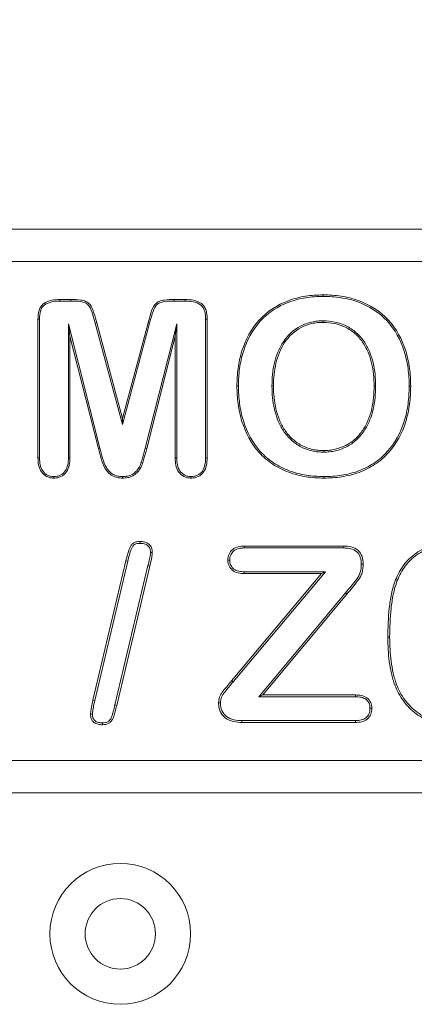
# Model space of a CAD drawing. Header units: millimetres. Extents: x 7 to 342, y 7 to 263.
# Tile 21 of 32: x 161.51 to 167.12, y 127.12 to 141.09. Entities that reach past the tile are written whole.
import ezdxf

# ---------------------------------------------------------------- set-up
doc = ezdxf.new("R2010")
doc.units = ezdxf.units.MM
doc.header["$LTSCALE"] = 1.25
for name, color, linetype, lineweight in [('Symbol (ANSI)', 7, 'Continuous', 9), ('Visible (ANSI)', 7, 'Continuous', 9), ('Visible Narrow (ANSI)', 7, 'Continuous', 9)]:
    doc.layers.add(name, color=color, linetype=linetype, lineweight=lineweight)
doc.styles.add('Note Text (ANSI)', font='arial.ttf')
doc.dimstyles.new('Default - mm (ANSI)$7', dxfattribs={"dimscale": 1.25, "dimtxt": 2, "dimasz": 2.5, "dimexe": 3.175, "dimexo": 1, "dimgap": 0.8, "dimtad": 0, "dimtih": 1, "dimtoh": 1, "dimrnd": 1e-08, "dimzin": 4, "dimdsep": 46, "dimtxsty": 'Note Text (ANSI)', "dimblk": 'Filled-1', "dimcen": 0.09, "dimdle": 10, "dimclrd": 256, "dimclre": 256, "dimclrt": 256, "dimadec": 1, "dimazin": 0, "dimtfac": 1.524, "dimtofl": 0, "dimtmove": 0, "dimatfit": 3, "dimfxl": 0, "dimtolj": 1, "dimtzin": 0, "dimlwd": -1, "dimlwe": -1, "dimarcsym": 0})

# ---------------------------------------------------------------- blocks, each defined once
blk = doc.blocks.new('Filled-1')
at = {"color": 0}
for p, q in [((0, 0), (-1, 0.15)), ((-1, 0.15), (-1, -0.15)), ((-1, 0), (0, 0)), ((-1, -0.15), (0, 0))]:
    blk.add_line(p, q, dxfattribs=at)
at = {"color": 0, "flags": 128}
blk.add_lwpolyline([(-1, -0.15), (0, 0), (-1, 0.15), (-1, -0.15)], dxfattribs=at)
at = {"color": 0}
blk.add_solid([(-1, -0.15), (0, 0), (-1, 0.15), (-1, -0.15)], dxfattribs=at)

msp = doc.modelspace()

# ---------------------------------------------------------------- linework, layer by layer
at = {"layer": 'Visible (ANSI)'}
for p, q in [((172.936, 138.1215), (152.936, 138.1215)), ((162.0788, 137.124), (162.2347, 137.124)), ((162.0791, 137.1021), (162.0788, 137.124)), ((162.0791, 137.1021), (162.2345, 137.1021)), ((163.6997, 137.124), (163.8561, 137.124)), ((163.6999, 137.1021), (163.8558, 137.1021)), ((163.8558, 137.1021), (163.8561, 137.124)), ((165.8199, 137.1671), (165.8198, 137.189)), ((161.766, 134.8744), (161.766, 136.8467)), ((161.7878, 136.8464), (161.766, 136.8467)), ((161.7878, 134.8747), (161.7878, 136.8464)), ((164.1491, 136.8464), (164.171, 136.8467)), ((164.1491, 136.8464), (164.1491, 134.8747)), ((164.171, 136.8467), (164.171, 134.8744)), ((165.8199, 136.8209), (165.8198, 136.799)), ((162.1991, 136.7791), (162.221, 136.604)), ((162.1991, 136.7791), (162.1991, 134.8762)), ((162.6468, 135.0145), (162.1991, 136.7791)), ((162.5807, 136.7868), (162.9686, 135.3496)), ((162.6018, 136.7924), (162.9685, 135.434)), ((162.9685, 135.434), (163.3305, 136.7924)), ((162.9686, 135.3496), (163.3517, 136.7868)), ((163.7378, 136.7791), (163.29, 135.0143)), ((163.7378, 136.7791), (163.716, 136.604)), ((163.7378, 134.8762), (163.7378, 136.7791)), ((162.6257, 135.009), (162.221, 136.604)), ((162.221, 136.604), (162.221, 134.8759)), ((163.716, 136.604), (163.3112, 135.009)), ((163.716, 134.8759), (163.716, 136.604)), ((164.6153, 135.8961), (164.5935, 135.8961)), ((165.0916, 135.8961), (165.1135, 135.8961)), ((166.5653, 135.8962), (166.5435, 135.8961)), ((167.0416, 135.8927), (167.0635, 135.8925)), ((162.9686, 135.3496), (162.9685, 135.434)), ((162.6468, 135.0145), (162.6257, 135.009)), ((165.827, 134.9571), (165.8269, 134.979)), ((161.7878, 134.8747), (161.766, 134.8744)), ((162.1991, 134.8762), (162.221, 134.8759)), ((163.7378, 134.8762), (163.716, 134.8759)), ((164.1491, 134.8747), (164.171, 134.8744)), ((161.9925, 134.6109), (161.9925, 134.589)), ((162.9685, 134.6109), (162.9685, 134.589)), ((163.941, 134.6109), (163.9409, 134.589)), ((165.8301, 134.6109), (165.83, 134.589)), ((163.2178, 133.6627), (163.2178, 133.689)), ((164.6981, 133.624), (166.1123, 133.624)), ((164.6985, 133.5977), (164.6981, 133.624)), ((164.6985, 133.5977), (166.1119, 133.5977)), ((166.1119, 133.5977), (166.1123, 133.624)), ((163.3647, 133.5348), (163.391, 133.5346)), ((162.547, 131.4373), (163.0162, 133.4148)), ((162.5726, 131.4317), (163.0417, 133.4086)), ((163.3299, 133.3468), (162.8597, 131.3695)), ((163.3554, 133.3406), (162.8852, 131.3632)), ((164.4918, 133.4245), (164.4655, 133.4244)), ((166.3608, 133.3696), (166.3871, 133.3696)), ((164.5183, 131.7126), (165.7955, 133.234)), ((164.5384, 131.6957), (165.8518, 133.2602)), ((164.6984, 133.2602), (164.6981, 133.234)), ((165.7955, 133.234), (164.6981, 133.234)), ((165.8518, 133.2602), (164.6984, 133.2602)), ((165.8518, 133.2602), (165.7955, 133.234)), ((166.8721, 133.1335), (166.8476, 133.1431)), ((166.1365, 132.9585), (164.9065, 131.4852)), ((166.1565, 132.9415), (164.9626, 131.5115)), ((166.862, 131.6605), (166.8375, 131.6511)), ((164.9065, 131.4852), (164.9626, 131.5115)), ((164.9065, 131.4852), (166.278, 131.4852)), ((164.9626, 131.5115), (166.2784, 131.5115)), ((166.278, 131.4852), (166.2784, 131.5115)), ((162.5726, 131.4317), (162.547, 131.4373)), ((164.3597, 131.3981), (164.3335, 131.3982)), ((162.5397, 131.2398), (162.5135, 131.2398)), ((166.4847, 131.3226), (166.511, 131.3226)), ((162.6852, 131.1153), (162.6851, 131.089)), ((164.6644, 131.1477), (164.6641, 131.1215)), ((166.2784, 131.1215), (164.6641, 131.1215)), ((166.2779, 131.1477), (164.6644, 131.1477)), ((166.2779, 131.1477), (166.2784, 131.1215)), ((152.936, 130.1215), (172.936, 130.1215))]:
    msp.add_line(p, q, dxfattribs=at)
for radius in [1, 0.5]:
    msp.add_circle((162.936, 128.1215), radius, dxfattribs=at)
for points, knots in [([(161.766, 136.8467), (161.7671, 136.8869), (161.769, 136.9279), (161.7872, 136.9857), (161.7953, 137.0044), (161.8167, 137.0386), (161.831, 137.0534), (161.8803, 137.0886), (161.9191, 137.1028), (161.9979, 137.1209), (162.0385, 137.1229), (162.0788, 137.124)], [0, 0, 0, 0, 0.25, 0.25, 0.375, 0.375, 0.5, 0.5, 0.75, 0.75, 1, 1, 1, 1]), ([(161.7878, 136.8464), (161.789, 136.8867), (161.7909, 136.9246), (161.8076, 136.9775), (161.8152, 136.9949), (161.8339, 137.0249), (161.8455, 137.0369), (161.8894, 137.0682), (161.9261, 137.082), (162.0006, 137.0991), (162.0388, 137.101), (162.0791, 137.1021)], [0.00064013, 0.00064013, 0.00064013, 0.00064013, 0.25, 0.25, 0.375, 0.375, 0.5, 0.5, 0.75, 0.75, 0.99938815, 0.99938815, 0.99938815, 0.99938815]), ([(162.2345, 137.1021), (162.2817, 137.1015), (162.3279, 137.1009), (162.3944, 137.0896), (162.4162, 137.0846), (162.454, 137.0678), (162.4714, 137.0557), (162.4986, 137.0254), (162.509, 137.0067), (162.5265, 136.9657), (162.5341, 136.9436), (162.556, 136.8771), (162.5687, 136.8324), (162.5807, 136.7868), (162.5807, 136.7868), (162.5807, 136.7868)], [0.00023886, 0.00023886, 0.00023886, 0.00023886, 0.25, 0.25, 0.375, 0.375, 0.5, 0.5, 0.625, 0.625, 0.75, 0.75, 1, 1, 1.00012608, 1.00012608, 1.00012608, 1.00012608]), ([(162.2347, 137.124), (162.2818, 137.1234), (162.3293, 137.1229), (162.3992, 137.111), (162.4225, 137.1058), (162.4656, 137.0865), (162.4855, 137.0727), (162.5171, 137.0376), (162.5285, 137.0165), (162.5472, 136.9731), (162.5548, 136.9507), (162.5769, 136.8835), (162.5898, 136.8381), (162.6018, 136.7924)], [0, 0, 0, 0, 0.25, 0.25, 0.375, 0.375, 0.5, 0.5, 0.625, 0.625, 0.75, 0.75, 1, 1, 1, 1]), ([(163.3305, 136.7924), (163.3426, 136.8382), (163.3555, 136.8838), (163.3853, 136.9737), (163.4003, 137.0204), (163.4479, 137.0732), (163.4679, 137.087), (163.5113, 137.106), (163.5347, 137.1111), (163.6048, 137.1228), (163.6525, 137.1234), (163.6997, 137.124)], [0, 0, 0, 0, 0.25, 0.25, 0.5, 0.5, 0.625, 0.625, 0.75, 0.75, 1, 1, 1, 1]), ([(163.3517, 136.7868), (163.3631, 136.8303), (163.3753, 136.8736), (163.3893, 136.9164), (163.3899, 136.9182), (163.3905, 136.92), (163.3911, 136.9218), (163.4047, 136.9629), (163.4179, 137.0055), (163.4458, 137.0381), (163.4466, 137.0391), (163.4475, 137.04), (163.4483, 137.041), (163.462, 137.0562), (163.4795, 137.0682), (163.4984, 137.0765), (163.499, 137.0768), (163.4996, 137.077), (163.5003, 137.0773), (163.5199, 137.0856), (163.5409, 137.0899), (163.5617, 137.0934), (163.607, 137.101), (163.6536, 137.1015), (163.6999, 137.1021)], [0, 0, 0, 0, 0.25, 0.25, 0.25, 0.2605803, 0.2605803, 0.2605803, 0.5, 0.5, 0.5, 0.5069844, 0.5069844, 0.5069844, 0.6213066, 0.6213066, 0.6213066, 0.625, 0.625, 0.625, 0.743022, 0.743022, 0.743022, 1, 1, 1, 1]), ([(163.8558, 137.1021), (163.8962, 137.101), (163.9347, 137.0991), (164.0094, 137.0822), (164.0463, 137.0685), (164.0828, 137.0423), (164.0898, 137.0364), (164.102, 137.0241), (164.1069, 137.0179), (164.1163, 137.0028), (164.121, 136.9939), (164.1289, 136.9775), (164.1318, 136.9696), (164.137, 136.9516), (164.1395, 136.9419), (164.1436, 136.9233), (164.1451, 136.9145), (164.148, 136.8865), (164.1485, 136.8664), (164.1491, 136.8464)], [0.00061186, 0.00061186, 0.00061186, 0.00061186, 0.25, 0.25, 0.5, 0.5, 0.5625, 0.5625, 0.625, 0.625, 0.6875, 0.6875, 0.75, 0.75, 0.8125, 0.8125, 0.875, 0.875, 0.99931007, 0.99931007, 0.99931007, 0.99931007]), ([(163.8561, 137.124), (163.8965, 137.1229), (163.9373, 137.121), (164.0163, 137.103), (164.0554, 137.0889), (164.0965, 137.0594), (164.1043, 137.0529), (164.1186, 137.0384), (164.1248, 137.0304), (164.1355, 137.0132), (164.1403, 137.0043), (164.1491, 136.986), (164.1526, 136.9765), (164.1582, 136.957), (164.1607, 136.9472), (164.1651, 136.9274), (164.1667, 136.9174), (164.1699, 136.8872), (164.1704, 136.8669), (164.171, 136.8467)], [0, 0, 0, 0, 0.25, 0.25, 0.5, 0.5, 0.5625, 0.5625, 0.625, 0.625, 0.6875, 0.6875, 0.75, 0.75, 0.8125, 0.8125, 0.875, 0.875, 1, 1, 1, 1]), ([(164.5935, 135.8961), (164.5951, 135.9801), (164.5984, 136.0642), (164.6222, 136.2306), (164.64, 136.313), (164.7162, 136.5532), (164.7969, 136.7051), (165.0227, 136.9542), (165.1678, 137.0479), (165.4039, 137.1362), (165.4857, 137.1571), (165.6517, 137.1836), (165.7359, 137.1872), (165.8198, 137.189)], [0, 0, 0, 0, 0.125, 0.125, 0.25, 0.25, 0.5, 0.5, 0.75, 0.75, 0.875, 0.875, 1, 1, 1, 1]), ([(164.6153, 135.8961), (164.6169, 135.9801), (164.6203, 136.0623), (164.6437, 136.2264), (164.6612, 136.3076), (164.7363, 136.5441), (164.8155, 136.6932), (165.0364, 136.9367), (165.1782, 137.0285), (165.4102, 137.1152), (165.4905, 137.1357), (165.6537, 137.1618), (165.736, 137.1653), (165.8199, 137.1671)], [0.00021753, 0.00021753, 0.00021753, 0.00021753, 0.125, 0.125, 0.25, 0.25, 0.5, 0.5, 0.75, 0.75, 0.875, 0.875, 0.99980659, 0.99980659, 0.99980659, 0.99980659]), ([(165.8198, 137.189), (165.8623, 137.1884), (165.9047, 137.1876), (165.9894, 137.1814), (166.0316, 137.1767), (166.1576, 137.158), (166.2405, 137.138), (166.4799, 137.0512), (166.6281, 136.9588), (166.8595, 136.7103), (166.9419, 136.557), (167.018, 136.3139), (167.0359, 136.2306), (167.0526, 136.1044), (167.0569, 136.0621), (167.0626, 135.9774), (167.0631, 135.935), (167.0635, 135.8925)], [0, 0, 0, 0, 0.0625, 0.0625, 0.125, 0.125, 0.25, 0.25, 0.5, 0.5, 0.75, 0.75, 0.875, 0.875, 0.9375, 0.9375, 1, 1, 1, 1]), ([(165.8199, 137.1671), (165.8623, 137.1665), (165.9039, 137.1658), (165.9872, 137.1597), (166.029, 137.155), (166.1531, 137.1366), (166.2345, 137.1169), (166.4695, 137.0317), (166.6147, 136.9411), (166.8408, 136.6982), (166.9219, 136.5478), (166.9967, 136.3087), (167.0143, 136.2267), (167.0308, 136.102), (167.0351, 136.0601), (167.0407, 135.9767), (167.0412, 135.9351), (167.0416, 135.8927)], [0.00019127, 0.00019127, 0.00019127, 0.00019127, 0.0625, 0.0625, 0.125, 0.125, 0.25, 0.25, 0.5, 0.5, 0.75, 0.75, 0.875, 0.875, 0.9375, 0.9375, 0.99984097, 0.99984097, 0.99984097, 0.99984097]), ([(165.8199, 136.8209), (165.8197, 136.8209), (165.8195, 136.8209), (165.7925, 136.8202), (165.7648, 136.8195), (165.7093, 136.8137), (165.6819, 136.8089), (165.6009, 136.7902), (165.5481, 136.7713), (165.3996, 136.6949), (165.315, 136.6169), (165.1921, 136.4321), (165.1523, 136.3278), (165.1146, 136.1677), (165.1058, 136.1138), (165.0942, 136.0051), (165.0927, 135.9502), (165.0916, 135.8964), (165.0916, 135.8962), (165.0916, 135.8961)], [-0.0005052, -0.0005052, -0.0005052, -0.0005052, 0, 0, 0.0625, 0.0625, 0.125, 0.125, 0.25, 0.25, 0.5, 0.5, 0.75, 0.75, 0.875, 0.875, 1, 1, 1.0003316, 1.0003316, 1.0003316, 1.0003316]), ([(165.8198, 136.799), (165.7929, 136.7983), (165.766, 136.7976), (165.7126, 136.7921), (165.686, 136.7874), (165.6074, 136.7692), (165.5564, 136.751), (165.413, 136.6772), (165.3313, 136.602), (165.2122, 136.4229), (165.1732, 136.3207), (165.1361, 136.1637), (165.1274, 136.1106), (165.1161, 136.0036), (165.1145, 135.9498), (165.1135, 135.8961)], [0, 0, 0, 0, 0.0625, 0.0625, 0.125, 0.125, 0.25, 0.25, 0.5, 0.5, 0.75, 0.75, 0.875, 0.875, 1, 1, 1, 1]), ([(166.5435, 135.8961), (166.5423, 135.9505), (166.541, 136.0049), (166.5298, 136.1131), (166.5207, 136.1669), (166.4952, 136.2726), (166.4784, 136.3246), (166.4361, 136.4248), (166.4109, 136.4734), (166.3647, 136.5406), (166.3474, 136.5617), (166.3116, 136.6026), (166.2924, 136.622), (166.2306, 136.6752), (166.1848, 136.7053), (166.087, 136.7532), (166.0351, 136.771), (165.9287, 136.7941), (165.8742, 136.7971), (165.8198, 136.799)], [0, 0, 0, 0, 0.125, 0.125, 0.25, 0.25, 0.375, 0.375, 0.5, 0.5, 0.5625, 0.5625, 0.625, 0.625, 0.75, 0.75, 0.875, 0.875, 1, 1, 1, 1]), ([(166.5653, 135.8962), (166.5653, 135.8963), (166.5653, 135.8965), (166.5641, 135.9509), (166.5628, 136.0062), (166.5515, 136.1163), (166.5422, 136.171), (166.5162, 136.2788), (166.4991, 136.3319), (166.4557, 136.4345), (166.4303, 136.4839), (166.382, 136.5539), (166.3644, 136.5755), (166.3275, 136.6176), (166.3075, 136.6379), (166.2432, 136.6932), (166.1961, 136.7242), (166.095, 136.7737), (166.0415, 136.792), (165.9316, 136.8159), (165.8747, 136.819), (165.8204, 136.8209), (165.8202, 136.8209), (165.8199, 136.8209)], [-0.0002772, -0.0002772, -0.0002772, -0.0002772, 0, 0, 0.125, 0.125, 0.25, 0.25, 0.375, 0.375, 0.5, 0.5, 0.5625, 0.5625, 0.625, 0.625, 0.75, 0.75, 0.875, 0.875, 1, 1, 1.0005005, 1.0005005, 1.0005005, 1.0005005]), ([(165.83, 134.589), (165.7452, 134.591), (165.6602, 134.5949), (165.4925, 134.6218), (165.4097, 134.6424), (165.2508, 134.7021), (165.1743, 134.7403), (165.0323, 134.8333), (164.9676, 134.8893), (164.7959, 135.0775), (164.7154, 135.2317), (164.6402, 135.475), (164.6222, 135.5582), (164.5987, 135.7263), (164.5953, 135.8113), (164.5935, 135.8961)], [0, 0, 0, 0, 0.125, 0.125, 0.25, 0.25, 0.375, 0.375, 0.5, 0.5, 0.75, 0.75, 0.875, 0.875, 1, 1, 1, 1]), ([(165.8301, 134.6109), (165.7453, 134.6129), (165.6622, 134.6167), (165.4972, 134.6432), (165.4159, 134.6634), (165.26, 134.722), (165.1847, 134.7597), (165.0459, 134.8505), (164.9825, 134.9053), (164.8145, 135.0896), (164.7356, 135.2404), (164.6614, 135.4803), (164.6437, 135.5623), (164.6206, 135.7281), (164.6172, 135.8114), (164.6153, 135.8961)], [0.00022772, 0.00022772, 0.00022772, 0.00022772, 0.125, 0.125, 0.25, 0.25, 0.375, 0.375, 0.5, 0.5, 0.75, 0.75, 0.875, 0.875, 0.99978451, 0.99978451, 0.99978451, 0.99978451]), ([(165.0916, 135.8961), (165.0916, 135.896), (165.0916, 135.8958), (165.0927, 135.8414), (165.0942, 135.7858), (165.1059, 135.6757), (165.1147, 135.6211), (165.1399, 135.513), (165.1564, 135.4596), (165.1988, 135.3565), (165.2237, 135.3066), (165.2864, 135.2126), (165.3235, 135.1702), (165.406, 135.0939), (165.4518, 135.0603), (165.5517, 135.0072), (165.605, 134.9883), (165.6873, 134.9689), (165.7152, 134.9642), (165.7713, 134.9586), (165.7992, 134.9579), (165.8266, 134.9571), (165.8268, 134.9571), (165.827, 134.9571)], [-0.0003273, -0.0003273, -0.0003273, -0.0003273, 0, 0, 0.125, 0.125, 0.25, 0.25, 0.375, 0.375, 0.5, 0.5, 0.625, 0.625, 0.75, 0.75, 0.875, 0.875, 0.9375, 0.9375, 1, 1, 1.0005113, 1.0005113, 1.0005113, 1.0005113]), ([(165.1135, 135.8961), (165.1145, 135.8417), (165.1161, 135.7872), (165.1275, 135.6789), (165.1363, 135.625), (165.1609, 135.5189), (165.1771, 135.4667), (165.2186, 135.366), (165.2431, 135.317), (165.3035, 135.2264), (165.3396, 135.185), (165.4196, 135.1111), (165.4639, 135.0787), (165.5601, 135.0275), (165.6118, 135.0091), (165.6914, 134.9904), (165.7183, 134.9859), (165.7725, 134.9805), (165.7997, 134.9797), (165.8269, 134.979)], [0, 0, 0, 0, 0.125, 0.125, 0.25, 0.25, 0.375, 0.375, 0.5, 0.5, 0.625, 0.625, 0.75, 0.75, 0.875, 0.875, 0.9375, 0.9375, 1, 1, 1, 1]), ([(165.8269, 134.979), (165.8543, 134.9799), (165.8816, 134.9808), (165.9358, 134.9862), (165.9628, 134.9909), (166.0425, 135.0102), (166.0941, 135.029), (166.1915, 135.0787), (166.2372, 135.1094), (166.3173, 135.1836), (166.3524, 135.2258), (166.4133, 135.3165), (166.4388, 135.365), (166.4813, 135.4655), (166.4972, 135.518), (166.5218, 135.6243), (166.5303, 135.6783), (166.5411, 135.7869), (166.5429, 135.8415), (166.5435, 135.8961)], [0, 0, 0, 0, 0.0625, 0.0625, 0.125, 0.125, 0.25, 0.25, 0.375, 0.375, 0.5, 0.5, 0.625, 0.625, 0.75, 0.75, 0.875, 0.875, 1, 1, 1, 1]), ([(165.827, 134.9571), (165.8272, 134.9571), (165.8275, 134.9571), (165.855, 134.958), (165.8828, 134.959), (165.9389, 134.9645), (165.9671, 134.9694), (166.0494, 134.9893), (166.1024, 135.0087), (166.203, 135.06), (166.2505, 135.0919), (166.3337, 135.169), (166.3697, 135.2124), (166.4323, 135.3056), (166.4584, 135.3553), (166.502, 135.4582), (166.5183, 135.5122), (166.5433, 135.6202), (166.552, 135.6754), (166.563, 135.7855), (166.5647, 135.8412), (166.5653, 135.896), (166.5653, 135.8961), (166.5653, 135.8962)], [-0.0005085, -0.0005085, -0.0005085, -0.0005085, 0, 0, 0.0625, 0.0625, 0.125, 0.125, 0.25, 0.25, 0.375, 0.375, 0.5, 0.5, 0.625, 0.625, 0.75, 0.75, 0.875, 0.875, 1, 1, 1.0002755, 1.0002755, 1.0002755, 1.0002755]), ([(167.0635, 135.8925), (167.0617, 135.8079), (167.0586, 135.723), (167.0358, 135.5551), (167.0182, 135.4719), (166.9437, 135.2289), (166.8612, 135.0762), (166.691, 134.8873), (166.6264, 134.8314), (166.4849, 134.7381), (166.4087, 134.6998), (166.2498, 134.6406), (166.167, 134.6211), (166.0414, 134.601), (165.9993, 134.5961), (165.9148, 134.5906), (165.8724, 134.5898), (165.83, 134.589)], [0, 0, 0, 0, 0.125, 0.125, 0.25, 0.25, 0.5, 0.5, 0.625, 0.625, 0.75, 0.75, 0.875, 0.875, 0.9375, 0.9375, 1, 1, 1, 1]), ([(167.0416, 135.8927), (167.0398, 135.808), (167.0368, 135.7247), (167.0143, 135.5591), (166.9969, 135.477), (166.9236, 135.2379), (166.8427, 135.0883), (166.6759, 134.9032), (166.6129, 134.8487), (166.4744, 134.7573), (166.3995, 134.7197), (166.2437, 134.6616), (166.1624, 134.6425), (166.0385, 134.6227), (165.9972, 134.6178), (165.9142, 134.6124), (165.8723, 134.6116), (165.8301, 134.6109)], [0.0001596, 0.0001596, 0.0001596, 0.0001596, 0.125, 0.125, 0.25, 0.25, 0.5, 0.5, 0.625, 0.625, 0.75, 0.75, 0.875, 0.875, 0.9375, 0.9375, 0.99977138, 0.99977138, 0.99977138, 0.99977138]), ([(162.9685, 134.589), (162.9436, 134.5898), (162.9187, 134.5913), (162.87, 134.6019), (162.8463, 134.6103), (162.8028, 134.6346), (162.7831, 134.6501), (162.7477, 134.6852), (162.7322, 134.7049), (162.6946, 134.7695), (162.6779, 134.8169), (162.651, 134.9127), (162.6389, 134.961), (162.6257, 135.009)], [0, 0, 0, 0, 0.125, 0.125, 0.25, 0.25, 0.375, 0.375, 0.5, 0.5, 0.75, 0.75, 1, 1, 1, 1]), ([(162.9685, 134.6109), (162.9438, 134.6117), (162.9214, 134.6131), (162.8764, 134.6229), (162.855, 134.6305), (162.8153, 134.6527), (162.7975, 134.6667), (162.764, 134.6998), (162.7504, 134.717), (162.7149, 134.7782), (162.6987, 134.8236), (162.6723, 134.9177), (162.66, 134.9667), (162.6468, 135.0145)], [0.00115438, 0.00115438, 0.00115438, 0.00115438, 0.125, 0.125, 0.25, 0.25, 0.375, 0.375, 0.5, 0.5, 0.75, 0.75, 0.99962231, 0.99962231, 0.99962231, 0.99962231]), ([(163.29, 135.0143), (163.2777, 134.9659), (163.2652, 134.9181), (163.2443, 134.8465), (163.2374, 134.822), (163.2225, 134.7766), (163.2132, 134.7553), (163.1891, 134.7163), (163.1735, 134.6981), (163.1407, 134.6643), (163.1231, 134.6502), (163.0836, 134.6289), (163.0615, 134.6215), (163.0164, 134.6126), (162.9935, 134.6116), (162.9685, 134.6109)], [0.00001822, 0.00001822, 0.00001822, 0.00001822, 0.25, 0.25, 0.375, 0.375, 0.5, 0.5, 0.625, 0.625, 0.75, 0.75, 0.875, 0.875, 0.99884899, 0.99884899, 0.99884899, 0.99884899]), ([(163.3112, 135.009), (163.2989, 134.9605), (163.2862, 134.9122), (163.2652, 134.8402), (163.2585, 134.8161), (163.2429, 134.7687), (163.2329, 134.7456), (163.2066, 134.703), (163.1902, 134.6839), (163.1554, 134.648), (163.1357, 134.6321), (163.0917, 134.6084), (163.0676, 134.6004), (163.0185, 134.5907), (162.9935, 134.5897), (162.9685, 134.589)], [0, 0, 0, 0, 0.25, 0.25, 0.375, 0.375, 0.5, 0.5, 0.625, 0.625, 0.75, 0.75, 0.875, 0.875, 1, 1, 1, 1]), ([(161.9925, 134.589), (161.9753, 134.5899), (161.9581, 134.5908), (161.9244, 134.5976), (161.908, 134.6033), (161.8617, 134.626), (161.8347, 134.6491), (161.7955, 134.7056), (161.7829, 134.7384), (161.7685, 134.8056), (161.7671, 134.8401), (161.766, 134.8744)], [0, 0, 0, 0, 0.125, 0.125, 0.25, 0.25, 0.5, 0.5, 0.75, 0.75, 1, 1, 1, 1]), ([(161.9925, 134.6109), (161.9756, 134.6118), (161.9601, 134.6127), (161.9307, 134.6187), (161.916, 134.6238), (161.8745, 134.6441), (161.8507, 134.6644), (161.8155, 134.7152), (161.8038, 134.7452), (161.7904, 134.8078), (161.789, 134.8405), (161.7878, 134.8747)], [0.00275875, 0.00275875, 0.00275875, 0.00275875, 0.125, 0.125, 0.25, 0.25, 0.5, 0.5, 0.75, 0.75, 0.99913903, 0.99913903, 0.99913903, 0.99913903]), ([(162.1991, 134.8762), (162.198, 134.8415), (162.1965, 134.8092), (162.1825, 134.7456), (162.1716, 134.7152), (162.1357, 134.6645), (162.1114, 134.6433), (162.07, 134.6232), (162.0552, 134.6183), (162.0252, 134.6127), (162.0094, 134.6118), (161.9925, 134.6109)], [0.0007866, 0.0007866, 0.0007866, 0.0007866, 0.25, 0.25, 0.5, 0.5, 0.75, 0.75, 0.875, 0.875, 0.99725392, 0.99725392, 0.99725392, 0.99725392]), ([(162.221, 134.8759), (162.2199, 134.8413), (162.2183, 134.8066), (162.2034, 134.7389), (162.1916, 134.7055), (162.1515, 134.6489), (162.1246, 134.6254), (162.0778, 134.6026), (162.0611, 134.5972), (162.0271, 134.5908), (162.0098, 134.5899), (161.9925, 134.589)], [0, 0, 0, 0, 0.25, 0.25, 0.5, 0.5, 0.75, 0.75, 0.875, 0.875, 1, 1, 1, 1]), ([(163.9409, 134.589), (163.9238, 134.5899), (163.9066, 134.5909), (163.873, 134.5978), (163.8566, 134.6036), (163.8108, 134.6271), (163.7843, 134.6506), (163.7452, 134.7072), (163.7331, 134.7401), (163.7185, 134.8072), (163.717, 134.8416), (163.716, 134.8759)], [0, 0, 0, 0, 0.125, 0.125, 0.25, 0.25, 0.5, 0.5, 0.75, 0.75, 1, 1, 1, 1]), ([(163.941, 134.6109), (163.9241, 134.6118), (163.9087, 134.6128), (163.8794, 134.6188), (163.8649, 134.6239), (163.8242, 134.6448), (163.8003, 134.6659), (163.7652, 134.7167), (163.754, 134.7468), (163.7404, 134.8096), (163.7389, 134.8419), (163.7378, 134.8762)], [0.0027841, 0.0027841, 0.0027841, 0.0027841, 0.125, 0.125, 0.25, 0.25, 0.5, 0.5, 0.75, 0.75, 0.99918204, 0.99918204, 0.99918204, 0.99918204]), ([(164.171, 134.8744), (164.1699, 134.8398), (164.1683, 134.805), (164.1533, 134.7373), (164.1411, 134.7041), (164.1008, 134.6476), (164.0733, 134.6246), (164.0263, 134.6023), (164.0096, 134.597), (163.9756, 134.5908), (163.9583, 134.5899), (163.9409, 134.589)], [0, 0, 0, 0, 0.25, 0.25, 0.5, 0.5, 0.75, 0.75, 0.875, 0.875, 1, 1, 1, 1]), ([(164.1491, 134.8747), (164.148, 134.8401), (164.1464, 134.8076), (164.1324, 134.7441), (164.1212, 134.7138), (164.0852, 134.6633), (164.0604, 134.6427), (164.0187, 134.6229), (164.0039, 134.6182), (163.9738, 134.6127), (163.9579, 134.6118), (163.941, 134.6109)], [0.00081623, 0.00081623, 0.00081623, 0.00081623, 0.25, 0.25, 0.5, 0.5, 0.75, 0.75, 0.875, 0.875, 0.99723035, 0.99723035, 0.99723035, 0.99723035]), ([(163.0162, 133.4148), (163.0311, 133.476), (163.0468, 133.537), (163.0761, 133.6102), (163.0823, 133.6248), (163.1006, 133.6506), (163.1125, 133.6614), (163.1401, 133.6768), (163.1553, 133.6821), (163.1862, 133.6879), (163.202, 133.6885), (163.2178, 133.689)], [0, 0, 0, 0, 0.5, 0.5, 0.625, 0.625, 0.75, 0.75, 0.875, 0.875, 1, 1, 1, 1]), ([(163.0417, 133.4086), (163.0568, 133.4705), (163.0716, 133.5285), (163.1003, 133.6001), (163.1058, 133.6125), (163.12, 133.6327), (163.1282, 133.6401), (163.15, 133.6523), (163.1628, 133.6568), (163.1883, 133.6616), (163.2023, 133.6622), (163.2178, 133.6627)], [0.00022191, 0.00022191, 0.00022191, 0.00022191, 0.5, 0.5, 0.625, 0.625, 0.75, 0.75, 0.875, 0.875, 0.99774161, 0.99774161, 0.99774161, 0.99774161]), ([(163.2178, 133.689), (163.2397, 133.6883), (163.2619, 133.6871), (163.3043, 133.6758), (163.3246, 133.666), (163.3585, 133.638), (163.3717, 133.6197), (163.3879, 133.5787), (163.3903, 133.5566), (163.391, 133.5346)], [0, 0, 0, 0, 0.25, 0.25, 0.5, 0.5, 0.75, 0.75, 1, 1, 1, 1]), ([(163.2178, 133.6627), (163.2395, 133.662), (163.2584, 133.6609), (163.2945, 133.6512), (163.3108, 133.6433), (163.3387, 133.6202), (163.3485, 133.6069), (163.3622, 133.5723), (163.364, 133.5565), (163.3647, 133.5348)], [0.00323001, 0.00323001, 0.00323001, 0.00323001, 0.25, 0.25, 0.5, 0.5, 0.75, 0.75, 0.99626262, 0.99626262, 0.99626262, 0.99626262]), ([(164.4655, 133.4244), (164.4661, 133.4389), (164.4666, 133.4534), (164.4717, 133.4819), (164.4761, 133.4958), (164.4935, 133.5357), (164.5115, 133.5594), (164.5568, 133.5956), (164.5838, 133.6077), (164.6401, 133.6215), (164.6692, 133.623), (164.6981, 133.624)], [0, 0, 0, 0, 0.125, 0.125, 0.25, 0.25, 0.5, 0.5, 0.75, 0.75, 1, 1, 1, 1]), ([(164.4918, 133.4245), (164.4923, 133.4386), (164.4929, 133.4514), (164.4971, 133.475), (164.5009, 133.487), (164.516, 133.5216), (164.5312, 133.5415), (164.5699, 133.5725), (164.593, 133.5829), (164.6433, 133.5953), (164.6697, 133.5967), (164.6985, 133.5977)], [0.00308166, 0.00308166, 0.00308166, 0.00308166, 0.125, 0.125, 0.25, 0.25, 0.5, 0.5, 0.75, 0.75, 0.99865231, 0.99865231, 0.99865231, 0.99865231]), ([(166.1119, 133.5977), (166.1476, 133.5965), (166.1807, 133.5947), (166.244, 133.5786), (166.2736, 133.565), (166.3199, 133.5246), (166.3364, 133.4974), (166.3573, 133.4365), (166.3597, 133.4052), (166.3608, 133.3696)], [0.00102327, 0.00102327, 0.00102327, 0.00102327, 0.25, 0.25, 0.5, 0.5, 0.75, 0.75, 0.99806763, 0.99806763, 0.99806763, 0.99806763]), ([(166.1123, 133.624), (166.148, 133.6228), (166.1841, 133.621), (166.2535, 133.6033), (166.287, 133.5881), (166.341, 133.541), (166.3601, 133.5093), (166.3833, 133.4414), (166.386, 133.4053), (166.3871, 133.3696)], [0, 0, 0, 0, 0.25, 0.25, 0.5, 0.5, 0.75, 0.75, 1, 1, 1, 1]), ([(166.8476, 133.1431), (166.8636, 133.1805), (166.8802, 133.2178), (166.9195, 133.2891), (166.9415, 133.3234), (167.0149, 133.421), (167.0741, 133.4784), (167.1749, 133.5473), (167.2107, 133.567), (167.2846, 133.6013), (167.323, 133.6148), (167.4015, 133.6365), (167.4415, 133.6444), (167.5224, 133.6543), (167.5631, 133.6558), (167.6038, 133.6565)], [0, 0, 0, 0, 0.125, 0.125, 0.25, 0.25, 0.5, 0.5, 0.625, 0.625, 0.75, 0.75, 0.875, 0.875, 1, 1, 1, 1]), ([(166.8721, 133.1335), (166.888, 133.1708), (166.9039, 133.2063), (166.9419, 133.2754), (166.9632, 133.3087), (167.0343, 133.4032), (167.0911, 133.4583), (167.1886, 133.5249), (167.2226, 133.5437), (167.2946, 133.577), (167.331, 133.5898), (167.4076, 133.611), (167.4458, 133.6185), (167.5243, 133.6281), (167.5631, 133.6295), (167.6037, 133.6302)], [0.00078101, 0.00078101, 0.00078101, 0.00078101, 0.125, 0.125, 0.25, 0.25, 0.5, 0.5, 0.625, 0.625, 0.75, 0.75, 0.875, 0.875, 0.99946352, 0.99946352, 0.99946352, 0.99946352]), ([(163.3647, 133.5348), (163.3639, 133.5185), (163.363, 133.5043), (163.3586, 133.4739), (163.3554, 133.4579), (163.3457, 133.4104), (163.338, 133.379), (163.3299, 133.3469), (163.3299, 133.3469), (163.3299, 133.3468)], [0.00501939, 0.00501939, 0.00501939, 0.00501939, 0.25, 0.25, 0.5, 0.5, 1, 1, 1.00075751, 1.00075751, 1.00075751, 1.00075751]), ([(163.391, 133.5346), (163.3902, 133.5181), (163.3892, 133.5017), (163.3844, 133.4691), (163.3812, 133.4529), (163.3713, 133.4046), (163.3634, 133.3726), (163.3554, 133.3406)], [0, 0, 0, 0, 0.25, 0.25, 0.5, 0.5, 1, 1, 1, 1]), ([(164.6981, 133.234), (164.6697, 133.2346), (164.6412, 133.2359), (164.586, 133.2491), (164.5591, 133.2597), (164.5131, 133.2932), (164.4949, 133.3161), (164.4766, 133.3546), (164.472, 133.3682), (164.4667, 133.396), (164.4661, 133.4102), (164.4655, 133.4244)], [0, 0, 0, 0, 0.25, 0.25, 0.5, 0.5, 0.75, 0.75, 0.875, 0.875, 1, 1, 1, 1]), ([(164.6984, 133.2602), (164.6698, 133.2609), (164.6446, 133.2621), (164.5948, 133.274), (164.571, 133.2835), (164.5322, 133.3118), (164.5168, 133.331), (164.5013, 133.3639), (164.4974, 133.3755), (164.493, 133.3982), (164.4924, 133.4106), (164.4918, 133.4245)], [0.00085613, 0.00085613, 0.00085613, 0.00085613, 0.25, 0.25, 0.5, 0.5, 0.75, 0.75, 0.875, 0.875, 0.99686777, 0.99686777, 0.99686777, 0.99686777]), ([(166.3608, 133.3696), (166.3594, 133.3281), (166.3575, 133.2894), (166.3414, 133.235), (166.3341, 133.2168), (166.3208, 133.192), (166.3159, 133.1843), (166.3047, 133.1677), (166.2987, 133.1591), (166.2693, 133.1184), (166.2429, 133.0854), (166.1909, 133.0217), (166.1638, 132.9902), (166.1366, 132.9585), (166.1365, 132.9585), (166.1365, 132.9585)], [0.00167107, 0.00167107, 0.00167107, 0.00167107, 0.25, 0.25, 0.375, 0.375, 0.4375, 0.4375, 0.5, 0.5, 0.75, 0.75, 1, 1, 1.00037036, 1.00037036, 1.00037036, 1.00037036]), ([(166.3871, 133.3696), (166.3856, 133.3281), (166.3838, 133.2857), (166.366, 133.2258), (166.3582, 133.2063), (166.3435, 133.1787), (166.3379, 133.1699), (166.3262, 133.1526), (166.3202, 133.144), (166.2897, 133.1018), (166.2636, 133.0693), (166.2109, 133.0047), (166.1837, 132.9731), (166.1565, 132.9415)], [0, 0, 0, 0, 0.25, 0.25, 0.375, 0.375, 0.4375, 0.4375, 0.5, 0.5, 0.75, 0.75, 1, 1, 1, 1]), ([(166.7385, 132.3301), (166.7392, 132.4674), (166.7436, 132.605), (166.7665, 132.8099), (166.7768, 132.8779), (166.7979, 132.9788), (166.8058, 133.0123), (166.8245, 133.0784), (166.836, 133.1107), (166.8476, 133.1431)], [0, 0, 0, 0, 0.5, 0.5, 0.75, 0.75, 0.875, 0.875, 1, 1, 1, 1]), ([(166.7647, 132.3301), (166.7655, 132.4669), (166.7699, 132.6035), (166.7926, 132.8063), (166.8027, 132.8735), (166.8235, 132.9729), (166.8312, 133.0059), (166.8495, 133.0701), (166.8605, 133.1013), (166.8721, 133.1335)], [0.00021446, 0.00021446, 0.00021446, 0.00021446, 0.5, 0.5, 0.75, 0.75, 0.875, 0.875, 0.99907565, 0.99907565, 0.99907565, 0.99907565]), ([(166.8375, 131.6511), (166.8281, 131.6783), (166.8187, 131.7055), (166.8027, 131.7606), (166.7958, 131.7885), (166.7763, 131.8725), (166.7665, 131.9292), (166.7439, 132.1001), (166.7394, 132.2152), (166.7385, 132.3301)], [0, 0, 0, 0, 0.125, 0.125, 0.25, 0.25, 0.5, 0.5, 1, 1, 1, 1]), ([(166.862, 131.6605), (166.8527, 131.6875), (166.8437, 131.7138), (166.8281, 131.7673), (166.8212, 131.7948), (166.802, 131.8777), (166.7925, 131.9333), (166.7701, 132.1022), (166.7656, 132.2157), (166.7647, 132.3301)], [0.0012509, 0.0012509, 0.0012509, 0.0012509, 0.125, 0.125, 0.25, 0.25, 0.5, 0.5, 0.99974374, 0.99974374, 0.99974374, 0.99974374]), ([(164.3335, 131.3982), (164.3343, 131.4138), (164.3351, 131.4293), (164.3406, 131.4599), (164.3452, 131.4749), (164.3574, 131.5035), (164.3649, 131.5173), (164.3812, 131.5437), (164.3904, 131.5563), (164.4191, 131.593), (164.4388, 131.617), (164.4782, 131.6651), (164.4982, 131.6889), (164.5183, 131.7126)], [0, 0, 0, 0, 0.125, 0.125, 0.25, 0.25, 0.375, 0.375, 0.5, 0.5, 0.75, 0.75, 1, 1, 1, 1]), ([(164.3597, 131.3981), (164.3605, 131.4133), (164.3613, 131.427), (164.3661, 131.4533), (164.37, 131.4662), (164.3809, 131.4916), (164.3878, 131.5044), (164.4029, 131.5289), (164.4113, 131.5405), (164.4392, 131.576), (164.4592, 131.6005), (164.4984, 131.6483), (164.5182, 131.6719), (164.5383, 131.6956), (164.5384, 131.6956), (164.5384, 131.6957)], [0.00322216, 0.00322216, 0.00322216, 0.00322216, 0.125, 0.125, 0.25, 0.25, 0.375, 0.375, 0.5, 0.5, 0.75, 0.75, 1, 1, 1.00017774, 1.00017774, 1.00017774, 1.00017774]), ([(167.6205, 131.089), (167.5778, 131.0901), (167.5349, 131.092), (167.4502, 131.1043), (167.4085, 131.1145), (167.3272, 131.1411), (167.2873, 131.1571), (167.2115, 131.1967), (167.1752, 131.2197), (167.0721, 131.2961), (167.0114, 131.3577), (166.9352, 131.4611), (166.9123, 131.4974), (166.8714, 131.5725), (166.8541, 131.6117), (166.8375, 131.6511)], [0, 0, 0, 0, 0.125, 0.125, 0.25, 0.25, 0.375, 0.375, 0.5, 0.5, 0.75, 0.75, 0.875, 0.875, 1, 1, 1, 1]), ([(167.6207, 131.1152), (167.5781, 131.1164), (167.5371, 131.1182), (167.4555, 131.1301), (167.4156, 131.1398), (167.3364, 131.1657), (167.298, 131.1811), (167.2251, 131.2192), (167.1898, 131.2416), (167.0899, 131.3156), (167.031, 131.3753), (166.957, 131.4757), (166.9349, 131.5109), (166.8951, 131.5839), (166.8785, 131.6213), (166.862, 131.6605)], [0.000463, 0.000463, 0.000463, 0.000463, 0.125, 0.125, 0.25, 0.25, 0.375, 0.375, 0.5, 0.5, 0.75, 0.75, 0.875, 0.875, 0.99916111, 0.99916111, 0.99916111, 0.99916111]), ([(166.278, 131.4852), (166.3063, 131.4844), (166.3328, 131.4833), (166.3829, 131.4727), (166.4065, 131.4634), (166.4458, 131.4355), (166.4616, 131.4164), (166.4809, 131.3739), (166.4834, 131.3504), (166.4847, 131.3226)], [0.00111661, 0.00111661, 0.00111661, 0.00111661, 0.25, 0.25, 0.5, 0.5, 0.75, 0.75, 0.9965855, 0.9965855, 0.9965855, 0.9965855]), ([(166.2784, 131.5115), (166.3067, 131.5107), (166.3354, 131.5096), (166.391, 131.4978), (166.4181, 131.4873), (166.4646, 131.4544), (166.4834, 131.4318), (166.507, 131.3799), (166.5097, 131.3508), (166.511, 131.3226)], [0, 0, 0, 0, 0.25, 0.25, 0.5, 0.5, 0.75, 0.75, 1, 1, 1, 1]), ([(162.5135, 131.2398), (162.514, 131.2565), (162.5158, 131.2732), (162.5214, 131.3061), (162.5244, 131.3226), (162.533, 131.372), (162.5404, 131.4046), (162.547, 131.4373)], [0, 0, 0, 0, 0.25, 0.25, 0.5, 0.5, 1, 1, 1, 1]), ([(162.5397, 131.2398), (162.5403, 131.2547), (162.5419, 131.2701), (162.5471, 131.3007), (162.5503, 131.3185), (162.5587, 131.3665), (162.566, 131.3986), (162.5726, 131.4317)], [0.00456923, 0.00456923, 0.00456923, 0.00456923, 0.25, 0.25, 0.5, 0.5, 0.99767544, 0.99767544, 0.99767544, 0.99767544]), ([(162.8852, 131.3632), (162.8775, 131.3328), (162.8701, 131.3023), (162.8535, 131.2419), (162.8462, 131.2112), (162.8277, 131.168), (162.8198, 131.1543), (162.8003, 131.1297), (162.789, 131.1184), (162.769, 131.106), (162.7619, 131.1027), (162.7471, 131.0974), (162.7395, 131.0952), (162.7165, 131.0902), (162.7008, 131.0894), (162.6851, 131.089)], [0, 0, 0, 0, 0.25, 0.25, 0.5, 0.5, 0.625, 0.625, 0.75, 0.75, 0.8125, 0.8125, 0.875, 0.875, 1, 1, 1, 1]), ([(162.8597, 131.3695), (162.852, 131.3391), (162.8447, 131.3087), (162.8284, 131.2494), (162.8206, 131.2181), (162.8043, 131.1799), (162.7979, 131.1689), (162.7811, 131.1477), (162.7717, 131.1386), (162.7569, 131.1293), (162.7517, 131.1269), (162.7395, 131.1226), (162.7327, 131.1206), (162.7133, 131.1163), (162.7009, 131.1157), (162.6852, 131.1153)], [0.0004889, 0.0004889, 0.0004889, 0.0004889, 0.25, 0.25, 0.5, 0.5, 0.625, 0.625, 0.75, 0.75, 0.8125, 0.8125, 0.875, 0.875, 0.99785823, 0.99785823, 0.99785823, 0.99785823]), ([(164.6641, 131.1215), (164.6233, 131.1226), (164.5824, 131.1245), (164.503, 131.1436), (164.4643, 131.1591), (164.3992, 131.2085), (164.3733, 131.2416), (164.3484, 131.2976), (164.3422, 131.3173), (164.3352, 131.3574), (164.3343, 131.3778), (164.3335, 131.3982)], [0, 0, 0, 0, 0.25, 0.25, 0.5, 0.5, 0.75, 0.75, 0.875, 0.875, 1, 1, 1, 1]), ([(164.6644, 131.1477), (164.6235, 131.1489), (164.5857, 131.1507), (164.5117, 131.1685), (164.4767, 131.1827), (164.4186, 131.2268), (164.3956, 131.2561), (164.3732, 131.3064), (164.3677, 131.3241), (164.3615, 131.3594), (164.3606, 131.3781), (164.3597, 131.3981)], [0.00072473, 0.00072473, 0.00072473, 0.00072473, 0.25, 0.25, 0.5, 0.5, 0.75, 0.75, 0.875, 0.875, 0.99752884, 0.99752884, 0.99752884, 0.99752884]), ([(162.6851, 131.089), (162.6634, 131.0897), (162.6414, 131.0909), (162.599, 131.101), (162.5782, 131.1093), (162.544, 131.1364), (162.5312, 131.1551), (162.5158, 131.1959), (162.5142, 131.2181), (162.5135, 131.2398)], [0, 0, 0, 0, 0.25, 0.25, 0.5, 0.5, 0.75, 0.75, 1, 1, 1, 1]), ([(162.6852, 131.1153), (162.6636, 131.116), (162.6446, 131.1171), (162.6077, 131.1259), (162.5905, 131.133), (162.5643, 131.1538), (162.5542, 131.1683), (162.5419, 131.201), (162.5404, 131.2183), (162.5397, 131.2398)], [0.0031399, 0.0031399, 0.0031399, 0.0031399, 0.25, 0.25, 0.5, 0.5, 0.75, 0.75, 0.99673723, 0.99673723, 0.99673723, 0.99673723]), ([(166.4847, 131.3226), (166.4834, 131.294), (166.4808, 131.2698), (166.4618, 131.2241), (166.4465, 131.2037), (166.4079, 131.1725), (166.3845, 131.1625), (166.3335, 131.1502), (166.307, 131.1488), (166.2779, 131.1477)], [0.00332707, 0.00332707, 0.00332707, 0.00332707, 0.25, 0.25, 0.5, 0.5, 0.75, 0.75, 0.99869896, 0.99869896, 0.99869896, 0.99869896]), ([(166.511, 131.3226), (166.5097, 131.2936), (166.5068, 131.264), (166.4844, 131.2101), (166.4664, 131.186), (166.421, 131.1494), (166.3935, 131.1377), (166.3368, 131.124), (166.3075, 131.1225), (166.2784, 131.1215)], [0, 0, 0, 0, 0.25, 0.25, 0.5, 0.5, 0.75, 0.75, 1, 1, 1, 1])]:
    msp.add_open_spline(points, degree=3, knots=knots, dxfattribs=at)
at = {"layer": 'Visible Narrow (ANSI)'}
for p, q in [((172.936, 137.6632), (152.936, 137.6632)), ((162.2345, 137.1021), (162.2347, 137.124)), ((163.6999, 137.1021), (163.6997, 137.124)), ((162.5807, 136.7868), (162.6018, 136.7924)), ((163.3517, 136.7868), (163.3305, 136.7924)), ((163.29, 135.0143), (163.3112, 135.009)), ((163.0417, 133.4086), (163.0162, 133.4148)), ((163.3299, 133.3468), (163.3554, 133.3406)), ((166.1365, 132.9585), (166.1565, 132.9415)), ((166.7647, 132.3301), (166.7385, 132.3301)), ((164.5384, 131.6957), (164.5183, 131.7126)), ((162.8597, 131.3695), (162.8852, 131.3632)), ((152.936, 130.5797), (172.936, 130.5797))]:
    msp.add_line(p, q, dxfattribs=at)

# ---------------------------------------------------------------- leaders
at = {"layer": 'Symbol (ANSI)', "annotation_type": 0, "has_hookline": 1, "hookline_direction": 1, "text_width": 29.6368}
msp.add_leader([(180.0678, 138.4655), (171.0804, 157.1062), (167.9554, 157.1062)], dimstyle='Default - mm (ANSI)$7', override={"dimtad": 0}, dxfattribs=at)

doc.saveas('drawing.dxf')
